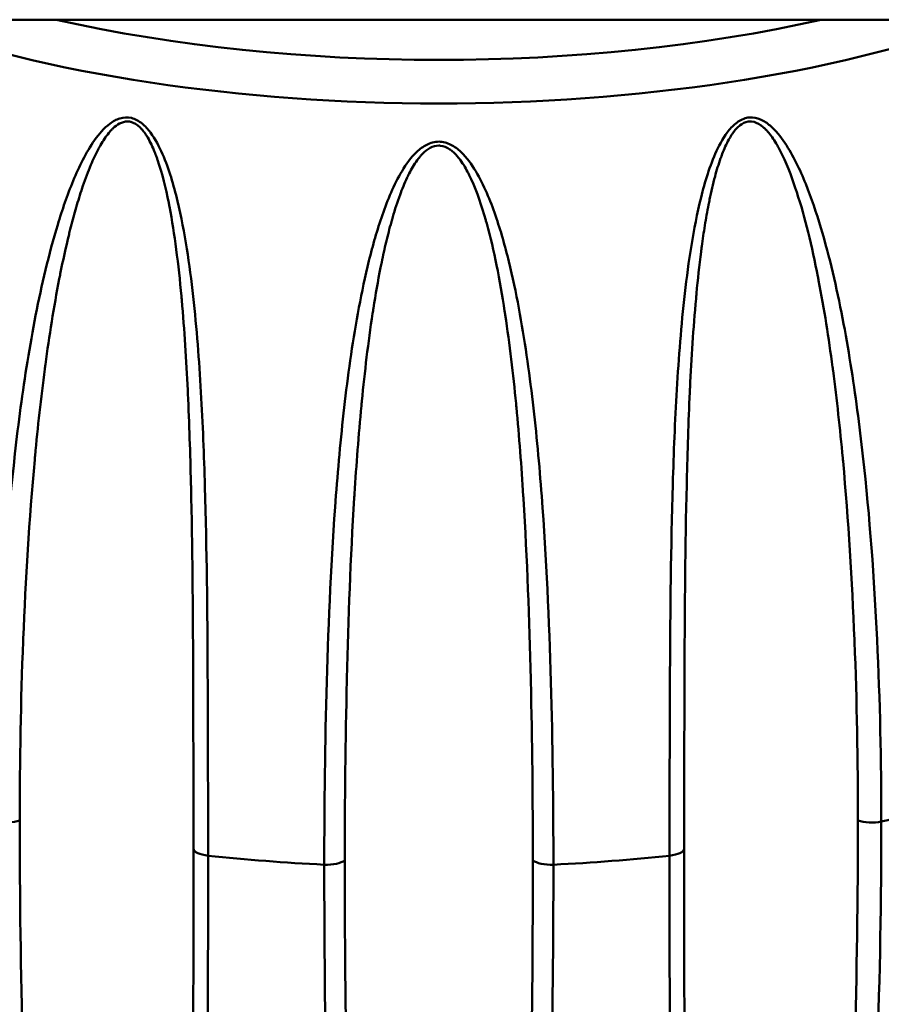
# Model space of a CAD drawing. Header units: inches. Extents: x 8.7 to 68.4, y -2.3 to 39.9.
# Tile 110 of 118: x 60.1 to 60.8, y 32.2 to 33. Entities that reach past the tile are written whole.
import ezdxf

# ---------------------------------------------------------------- set-up
doc = ezdxf.new("R2010")
doc.units = ezdxf.units.IN
doc.header["$MEASUREMENT"] = 0
doc.layers.add('Visible Edges(ROSSANSI)', color=7, linetype='Continuous', lineweight=50)
doc.layers.add('Visible Tangent Edges(ROSSANSI)', color=7, linetype='Continuous', lineweight=50)

msp = doc.modelspace()

# ---------------------------------------------------------------- linework, layer by layer
at = {"layer": 'Visible Edges(ROSSANSI)'}
msp.add_line((62.55741, 33.01288), (39.54096, 33.01288), dxfattribs=at)
at = {"layer": 'Visible Tangent Edges(ROSSANSI)'}
for centre, major_axis, start_param, end_param in [((60.44684, 33.19266), (0.63059, 0), 3.961597, 5.463181), ((60.44684, 33.21513), (0.6001, 0), 4.185388, 5.23939), ((60.44684, 32.61658), (0.7, 0), 5.234598, 5.368277), ((60.10548, 32.38529), (0.01562, 0), 4.19018, 5.461552), ((60.7882, 32.38529), (0.01562, 0), 3.963226, 5.234598), ((60.26879, 32.35891), (-0.01562, 0), 0.036235, 1.307607), ((60.62489, 32.35891), (0.01562, 0), 4.975578, 6.24695), ((60.44684, 32.61658), (0.7, 0), 4.4492, 4.582879), ((60.35845, 32.35195), (0.01562, 0), 4.582879, 5.854251), ((60.53523, 32.35195), (0.01563, 0), 3.570527, 4.841899), ((60.44684, 32.61658), (0.7, 0), 4.841899, 4.975578)]:
    msp.add_ellipse(centre, major_axis=major_axis, ratio=0.389928, start_param=start_param, end_param=end_param, dxfattribs=at)
for points, knots in [([(60.09768, 32.38001), (60.09768, 32.42779), (60.09874, 32.47593), (60.10336, 32.57281), (60.10689, 32.62155), (60.1151, 32.69456), (60.11833, 32.7189), (60.12618, 32.76744), (60.1308, 32.79165), (60.13939, 32.82747), (60.14254, 32.83933), (60.14968, 32.8628), (60.15366, 32.87443), (60.16066, 32.89129), (60.16317, 32.89681), (60.16872, 32.90758), (60.17177, 32.91286), (60.1787, 32.92264), (60.18252, 32.92719), (60.18972, 32.93258), (60.19233, 32.93408), (60.19811, 32.93583), (60.20123, 32.93601), (60.20724, 32.93457), (60.21011, 32.93299), (60.21515, 32.9289), (60.21734, 32.92645), (60.22321, 32.91859), (60.22622, 32.91271), (60.234, 32.89487), (60.23761, 32.88226), (60.24361, 32.85725), (60.24595, 32.8447), (60.24994, 32.81957), (60.25158, 32.80698), (60.25579, 32.76919), (60.25769, 32.74395), (60.26057, 32.69387), (60.26155, 32.66899), (60.26372, 32.59472), (60.26418, 32.54573), (60.2647, 32.44868), (60.26473, 32.40063), (60.26473, 32.35303)], [0, 0, 0, 0, 0.00395183, 0.00395183, 0.00790366, 0.00790366, 0.00987958, 0.00987958, 0.0118555, 0.0118555, 0.01284345, 0.01284345, 0.01383141, 0.01383141, 0.01432539, 0.01432539, 0.01481937, 0.01481937, 0.01531335, 0.01531335, 0.01556034, 0.01556034, 0.01580733, 0.01580733, 0.01605432, 0.01605432, 0.01630131, 0.01630131, 0.01679529, 0.01679529, 0.01778324, 0.01778324, 0.0187712, 0.0187712, 0.01975916, 0.01975916, 0.02173508, 0.02173508, 0.02371099, 0.02371099, 0.02766282, 0.02766282, 0.03161466, 0.03161466, 0.03161466, 0.03161466]), ([(60.25318, 32.35869), (60.25318, 32.40554), (60.25316, 32.45279), (60.25297, 32.50043), (60.25296, 32.50084), (60.25296, 32.50126), (60.25296, 32.50168), (60.25276, 32.54891), (60.2524, 32.59653), (60.25129, 32.64459), (60.25127, 32.64537), (60.25125, 32.64614), (60.25123, 32.64692), (60.25067, 32.67039), (60.24993, 32.69398), (60.24883, 32.71768), (60.24879, 32.71861), (60.24875, 32.71953), (60.2487, 32.72046), (60.24759, 32.74403), (60.24613, 32.76776), (60.24401, 32.79149), (60.24392, 32.79252), (60.24382, 32.79356), (60.24373, 32.7946), (60.24259, 32.80693), (60.24127, 32.81926), (60.23964, 32.8316), (60.23816, 32.84292), (60.23643, 32.85424), (60.23425, 32.86555), (60.23406, 32.86651), (60.23388, 32.86747), (60.23369, 32.86842), (60.23141, 32.87982), (60.2287, 32.89133), (60.22489, 32.90232), (60.22463, 32.90306), (60.22436, 32.90381), (60.22409, 32.90456), (60.22362, 32.90586), (60.22312, 32.90716), (60.2226, 32.90846), (60.22105, 32.91236), (60.21927, 32.91622), (60.21714, 32.91982), (60.21687, 32.92027), (60.21659, 32.92073), (60.21631, 32.92118), (60.21622, 32.92132), (60.21613, 32.92146), (60.21604, 32.9216), (60.2157, 32.92213), (60.21536, 32.92264), (60.215, 32.92316), (60.21473, 32.92354), (60.21445, 32.92392), (60.21417, 32.9243), (60.21406, 32.92444), (60.21396, 32.92458), (60.21385, 32.92472), (60.21347, 32.92521), (60.21308, 32.92569), (60.21267, 32.92616), (60.21246, 32.92639), (60.21225, 32.92663), (60.21204, 32.92685), (60.21193, 32.92697), (60.21183, 32.92708), (60.21172, 32.9272), (60.21161, 32.92731), (60.2115, 32.92742), (60.21139, 32.92753), (60.2112, 32.92772), (60.21102, 32.92791), (60.21083, 32.92809), (60.20877, 32.93004), (60.20639, 32.93157), (60.20385, 32.93221), (60.2037, 32.93225), (60.20355, 32.93228), (60.2034, 32.93231), (60.20325, 32.93234), (60.2031, 32.93237), (60.20295, 32.9324), (60.2007, 32.93277), (60.19841, 32.93242), (60.19635, 32.93157), (60.19585, 32.93137), (60.19536, 32.93114), (60.19489, 32.93089), (60.19305, 32.92992), (60.19138, 32.92861), (60.18983, 32.92715), (60.18924, 32.92659), (60.18868, 32.92602), (60.18813, 32.92543), (60.18773, 32.925), (60.18734, 32.92456), (60.18695, 32.92411), (60.18687, 32.92401), (60.18678, 32.92391), (60.1867, 32.92381), (60.18662, 32.92372), (60.18654, 32.92362), (60.18646, 32.92352), (60.18398, 32.92054), (60.18188, 32.91727), (60.17992, 32.91389), (60.17964, 32.91341), (60.17937, 32.91292), (60.1791, 32.91244), (60.17896, 32.91219), (60.17883, 32.91195), (60.17869, 32.91171), (60.17856, 32.91146), (60.17843, 32.91122), (60.17829, 32.91097), (60.1761, 32.90687), (60.17412, 32.9026), (60.1723, 32.89829), (60.17002, 32.89289), (60.16796, 32.88738), (60.16606, 32.88181), (60.16563, 32.88056), (60.16521, 32.8793), (60.16479, 32.87805), (60.16314, 32.87303), (60.1616, 32.86795), (60.16015, 32.86284), (60.15869, 32.85774), (60.15733, 32.8526), (60.15603, 32.84744), (60.15569, 32.84612), (60.15536, 32.84479), (60.15504, 32.84346), (60.15251, 32.83312), (60.15024, 32.8227), (60.14815, 32.81223), (60.14789, 32.81091), (60.14763, 32.80959), (60.14737, 32.80827), (60.14301, 32.78587), (60.13946, 32.76326), (60.13641, 32.74062), (60.13625, 32.73942), (60.13609, 32.73822), (60.13593, 32.73702), (60.1329, 32.71419), (60.13039, 32.69133), (60.12825, 32.66847), (60.12816, 32.66746), (60.12806, 32.66645), (60.12797, 32.66544), (60.12361, 32.61823), (60.12077, 32.57102), (60.1189, 32.52406), (60.11888, 32.52353), (60.11886, 32.523), (60.11884, 32.52248), (60.11697, 32.47499), (60.11612, 32.42776), (60.11612, 32.38082)], [0, 0, 0, 0, 0.00386737, 0.00386737, 0.00386737, 0.00390122, 0.00390122, 0.00390122, 0.00773474, 0.00773474, 0.00773474, 0.00779651, 0.00779651, 0.00779651, 0.00966842, 0.00966842, 0.00966842, 0.00974151, 0.00974151, 0.00974151, 0.01160211, 0.01160211, 0.01160211, 0.01168329, 0.01168329, 0.01168329, 0.01264998, 0.01264998, 0.01264998, 0.01353579, 0.01353579, 0.01353579, 0.01361068, 0.01361068, 0.01361068, 0.01450263, 0.01450263, 0.01450263, 0.01456329, 0.01456329, 0.01456329, 0.01466898, 0.01466898, 0.01466898, 0.01498605, 0.01498605, 0.01498605, 0.01502645, 0.01502645, 0.01502645, 0.01503903, 0.01503903, 0.01503903, 0.01508621, 0.01508621, 0.01508621, 0.0151216, 0.0151216, 0.0151216, 0.01513487, 0.01513487, 0.01513487, 0.01518132, 0.01518132, 0.01518132, 0.01520454, 0.01520454, 0.01520454, 0.01521615, 0.01521615, 0.01521615, 0.01522776, 0.01522776, 0.01522776, 0.01524725, 0.01524725, 0.01524725, 0.01545711, 0.01545711, 0.01545711, 0.01546947, 0.01546947, 0.01546947, 0.01548178, 0.01548178, 0.01548178, 0.01566633, 0.01566633, 0.01566633, 0.01571118, 0.01571118, 0.01571118, 0.0158864, 0.0158864, 0.0158864, 0.0159529, 0.0159529, 0.0159529, 0.0160019, 0.0160019, 0.0160019, 0.01601262, 0.01601262, 0.01601262, 0.016023, 0.016023, 0.016023, 0.01634491, 0.01634491, 0.01634491, 0.01639061, 0.01639061, 0.01639061, 0.01641346, 0.01641346, 0.01641346, 0.01643632, 0.01643632, 0.01643632, 0.0168175, 0.0168175, 0.0168175, 0.01729587, 0.01729587, 0.01729587, 0.01740316, 0.01740316, 0.01740316, 0.0178315, 0.0178315, 0.0178315, 0.01825983, 0.01825983, 0.01825983, 0.01837, 0.01837, 0.01837, 0.01922845, 0.01922845, 0.01922845, 0.01933684, 0.01933684, 0.01933684, 0.0211732, 0.0211732, 0.0211732, 0.02127053, 0.02127053, 0.02127053, 0.02312246, 0.02312246, 0.02312246, 0.02320421, 0.02320421, 0.02320421, 0.02702852, 0.02702852, 0.02702852, 0.02707158, 0.02707158, 0.02707158, 0.03093895, 0.03093895, 0.03093895, 0.03093895]), ([(60.62895, 32.35303), (60.62895, 32.40081), (60.62898, 32.44913), (60.6295, 32.54684), (60.62998, 32.59622), (60.6322, 32.67092), (60.6332, 32.69594), (60.63615, 32.74622), (60.63809, 32.7715), (60.64241, 32.8094), (60.64408, 32.82204), (60.6482, 32.84732), (60.65063, 32.85999), (60.65529, 32.87873), (60.65701, 32.88494), (60.661, 32.89725), (60.66327, 32.90339), (60.66871, 32.91517), (60.67181, 32.92084), (60.67809, 32.9284), (60.68044, 32.9307), (60.68584, 32.93426), (60.68887, 32.93543), (60.69494, 32.93594), (60.69797, 32.93531), (60.70347, 32.93293), (60.70595, 32.93123), (60.71278, 32.92542), (60.71654, 32.92064), (60.72658, 32.90567), (60.7318, 32.89449), (60.74091, 32.87193), (60.74479, 32.86038), (60.75178, 32.83702), (60.75487, 32.82519), (60.76333, 32.78945), (60.76789, 32.76525), (60.77563, 32.71689), (60.77881, 32.69268), (60.78691, 32.62007), (60.79039, 32.57172), (60.79495, 32.47549), (60.796, 32.42761), (60.796, 32.38001)], [0, 0, 0, 0, 0.00395183, 0.00395183, 0.00790366, 0.00790366, 0.00987958, 0.00987958, 0.0118555, 0.0118555, 0.01284345, 0.01284345, 0.01383141, 0.01383141, 0.01432539, 0.01432539, 0.01481937, 0.01481937, 0.01531335, 0.01531335, 0.01556034, 0.01556034, 0.01580733, 0.01580733, 0.01605432, 0.01605432, 0.01630131, 0.01630131, 0.01679529, 0.01679529, 0.01778324, 0.01778324, 0.0187712, 0.0187712, 0.01975916, 0.01975916, 0.02173508, 0.02173508, 0.02371099, 0.02371099, 0.02766282, 0.02766282, 0.03161466, 0.03161466, 0.03161466, 0.03161466]), ([(60.77756, 32.38082), (60.77756, 32.42768), (60.77671, 32.47478), (60.77486, 32.52209), (60.77484, 32.52251), (60.77482, 32.52292), (60.77481, 32.52334), (60.77295, 32.57024), (60.77013, 32.61734), (60.76579, 32.66453), (60.76572, 32.66529), (60.76565, 32.66605), (60.76558, 32.66681), (60.76344, 32.68985), (60.76093, 32.7129), (60.7579, 32.73594), (60.75778, 32.73684), (60.75766, 32.73774), (60.75754, 32.73864), (60.75448, 32.76153), (60.75091, 32.78445), (60.74653, 32.80713), (60.74634, 32.80812), (60.74614, 32.80911), (60.74595, 32.8101), (60.74363, 32.82187), (60.74109, 32.83358), (60.73821, 32.8452), (60.73557, 32.85584), (60.73266, 32.86641), (60.72928, 32.87683), (60.72899, 32.87772), (60.7287, 32.87859), (60.72841, 32.87947), (60.72492, 32.88994), (60.72095, 32.90038), (60.71594, 32.90993), (60.7156, 32.91058), (60.71525, 32.91123), (60.7149, 32.91188), (60.71428, 32.913), (60.71365, 32.91412), (60.71299, 32.91523), (60.711, 32.91856), (60.7088, 32.92177), (60.70629, 32.92462), (60.70597, 32.92498), (60.70564, 32.92534), (60.70531, 32.92569), (60.70521, 32.9258), (60.7051, 32.92591), (60.705, 32.92602), (60.7046, 32.92643), (60.7042, 32.92682), (60.70379, 32.92721), (60.70348, 32.9275), (60.70317, 32.92779), (60.70284, 32.92807), (60.70272, 32.92817), (60.7026, 32.92827), (60.70248, 32.92838), (60.70205, 32.92874), (60.7016, 32.92908), (60.70115, 32.92941), (60.70092, 32.92957), (60.70069, 32.92974), (60.70045, 32.92989), (60.70033, 32.92997), (60.70021, 32.93005), (60.70009, 32.93012), (60.69997, 32.9302), (60.69985, 32.93028), (60.69973, 32.93035), (60.69953, 32.93047), (60.69932, 32.9306), (60.69911, 32.93071), (60.69686, 32.93197), (60.69435, 32.93271), (60.69178, 32.93252), (60.69163, 32.93251), (60.69148, 32.9325), (60.69133, 32.93248), (60.69118, 32.93247), (60.69103, 32.93244), (60.69088, 32.93242), (60.68862, 32.93206), (60.68642, 32.93099), (60.6845, 32.9295), (60.68403, 32.92914), (60.68358, 32.92876), (60.68315, 32.92836), (60.68146, 32.92682), (60.67997, 32.925), (60.67863, 32.92307), (60.67812, 32.92234), (60.67764, 32.9216), (60.67717, 32.92085), (60.67682, 32.92029), (60.67649, 32.91973), (60.67617, 32.91917), (60.6761, 32.91905), (60.67603, 32.91892), (60.67596, 32.9188), (60.67589, 32.91868), (60.67582, 32.91856), (60.67575, 32.91844), (60.67368, 32.91472), (60.672, 32.91084), (60.67047, 32.90689), (60.67025, 32.90633), (60.67004, 32.90577), (60.66983, 32.90521), (60.66973, 32.90493), (60.66962, 32.90464), (60.66952, 32.90436), (60.66942, 32.90408), (60.66932, 32.9038), (60.66922, 32.90351), (60.66754, 32.89879), (60.66609, 32.89396), (60.66479, 32.88915), (60.66316, 32.88312), (60.66176, 32.87706), (60.66051, 32.87097), (60.66023, 32.8696), (60.65995, 32.86824), (60.65969, 32.86687), (60.65862, 32.86141), (60.65765, 32.85593), (60.65677, 32.85045), (60.65589, 32.84496), (60.65509, 32.83947), (60.65435, 32.83399), (60.65416, 32.83258), (60.65398, 32.83117), (60.65379, 32.82976), (60.65238, 32.81877), (60.65119, 32.8078), (60.65016, 32.79683), (60.65003, 32.79545), (60.6499, 32.79406), (60.64978, 32.79268), (60.64766, 32.76923), (60.6462, 32.74581), (60.64507, 32.7225), (60.64502, 32.72127), (60.64496, 32.72003), (60.6449, 32.7188), (60.6438, 32.6953), (60.64305, 32.67191), (60.64249, 32.64861), (60.64246, 32.64758), (60.64244, 32.64655), (60.64242, 32.64553), (60.64129, 32.59743), (60.64092, 32.54971), (60.64072, 32.50241), (60.64072, 32.50188), (60.64072, 32.50135), (60.64072, 32.50081), (60.64052, 32.45299), (60.6405, 32.40562), (60.6405, 32.35869)], [0, 0, 0, 0, 0.00386737, 0.00386737, 0.00386737, 0.00390122, 0.00390122, 0.00390122, 0.00773474, 0.00773474, 0.00773474, 0.00779651, 0.00779651, 0.00779651, 0.00966842, 0.00966842, 0.00966842, 0.00974151, 0.00974151, 0.00974151, 0.01160211, 0.01160211, 0.01160211, 0.01168329, 0.01168329, 0.01168329, 0.01264998, 0.01264998, 0.01264998, 0.01353579, 0.01353579, 0.01353579, 0.01361068, 0.01361068, 0.01361068, 0.01450263, 0.01450263, 0.01450263, 0.01456329, 0.01456329, 0.01456329, 0.01466898, 0.01466898, 0.01466898, 0.01498605, 0.01498605, 0.01498605, 0.01502645, 0.01502645, 0.01502645, 0.01503903, 0.01503903, 0.01503903, 0.01508621, 0.01508621, 0.01508621, 0.0151216, 0.0151216, 0.0151216, 0.01513487, 0.01513487, 0.01513487, 0.01518132, 0.01518132, 0.01518132, 0.01520454, 0.01520454, 0.01520454, 0.01521615, 0.01521615, 0.01521615, 0.01522776, 0.01522776, 0.01522776, 0.01524725, 0.01524725, 0.01524725, 0.01545711, 0.01545711, 0.01545711, 0.01546947, 0.01546947, 0.01546947, 0.01548178, 0.01548178, 0.01548178, 0.01566633, 0.01566633, 0.01566633, 0.01571118, 0.01571118, 0.01571118, 0.0158864, 0.0158864, 0.0158864, 0.0159529, 0.0159529, 0.0159529, 0.0160019, 0.0160019, 0.0160019, 0.01601262, 0.01601262, 0.01601262, 0.016023, 0.016023, 0.016023, 0.01634491, 0.01634491, 0.01634491, 0.01639061, 0.01639061, 0.01639061, 0.01641346, 0.01641346, 0.01641346, 0.01643632, 0.01643632, 0.01643632, 0.0168175, 0.0168175, 0.0168175, 0.01729587, 0.01729587, 0.01729587, 0.01740316, 0.01740316, 0.01740316, 0.0178315, 0.0178315, 0.0178315, 0.01825983, 0.01825983, 0.01825983, 0.01837, 0.01837, 0.01837, 0.01922845, 0.01922845, 0.01922845, 0.01933684, 0.01933684, 0.01933684, 0.0211732, 0.0211732, 0.0211732, 0.02127053, 0.02127053, 0.02127053, 0.02312246, 0.02312246, 0.02312246, 0.02320421, 0.02320421, 0.02320421, 0.02702852, 0.02702852, 0.02702852, 0.02707158, 0.02707158, 0.02707158, 0.03093895, 0.03093895, 0.03093895, 0.03093895]), ([(60.35644, 32.34591), (60.35644, 32.3936), (60.35702, 32.44176), (60.35979, 32.53901), (60.36195, 32.58808), (60.36756, 32.66201), (60.36983, 32.68671), (60.37564, 32.73621), (60.37916, 32.76101), (60.38609, 32.79797), (60.38868, 32.81025), (60.39471, 32.83469), (60.39815, 32.84688), (60.40437, 32.86476), (60.40663, 32.87066), (60.41171, 32.88225), (60.41454, 32.888), (60.4211, 32.89889), (60.42477, 32.90407), (60.43181, 32.91074), (60.43443, 32.91275), (60.44028, 32.91571), (60.44356, 32.91662), (60.44684, 32.91662)], [0, 0, 0, 0, 0.00394347, 0.00394347, 0.00788693, 0.00788693, 0.00985866, 0.00985866, 0.0118304, 0.0118304, 0.01281626, 0.01281626, 0.01380213, 0.01380213, 0.01429506, 0.01429506, 0.014788, 0.014788, 0.01528093, 0.01528093, 0.0155274, 0.0155274, 0.01577386, 0.01577386, 0.01577386, 0.01577386]), ([(60.52102, 32.34942), (60.52102, 32.39628), (60.52055, 32.44348), (60.51944, 32.49102), (60.51943, 32.49144), (60.51942, 32.49185), (60.51941, 32.49227), (60.5183, 32.5394), (60.51658, 32.58686), (60.51362, 32.63461), (60.51358, 32.63538), (60.51353, 32.63615), (60.51348, 32.63692), (60.51202, 32.66023), (60.51025, 32.68362), (60.50802, 32.70707), (60.50793, 32.70798), (60.50785, 32.7089), (60.50776, 32.70981), (60.5055, 32.73312), (60.50278, 32.75653), (60.49926, 32.77982), (60.4991, 32.78084), (60.49895, 32.78186), (60.49879, 32.78287), (60.49693, 32.79497), (60.49483, 32.80704), (60.49239, 32.81907), (60.49016, 32.83009), (60.48765, 32.84108), (60.48464, 32.852), (60.48439, 32.85292), (60.48413, 32.85384), (60.48387, 32.85476), (60.48075, 32.86574), (60.47713, 32.87677), (60.47236, 32.88708), (60.47203, 32.88778), (60.4717, 32.88848), (60.47136, 32.88918), (60.47077, 32.8904), (60.47016, 32.89162), (60.46952, 32.89283), (60.46761, 32.89646), (60.46545, 32.90001), (60.46294, 32.90325), (60.46262, 32.90366), (60.46229, 32.90407), (60.46196, 32.90447), (60.46185, 32.9046), (60.46175, 32.90472), (60.46165, 32.90485), (60.46125, 32.90532), (60.46085, 32.90578), (60.46043, 32.90623), (60.46012, 32.90657), (60.4598, 32.9069), (60.45947, 32.90723), (60.45934, 32.90736), (60.45922, 32.90748), (60.4591, 32.9076), (60.45866, 32.90802), (60.45821, 32.90844), (60.45774, 32.90884), (60.4575, 32.90904), (60.45726, 32.90924), (60.45702, 32.90943), (60.4569, 32.90953), (60.45678, 32.90963), (60.45665, 32.90972), (60.45653, 32.90982), (60.45641, 32.90991), (60.45628, 32.91), (60.45607, 32.91016), (60.45585, 32.91031), (60.45564, 32.91046), (60.45331, 32.91207), (60.45066, 32.91322), (60.4479, 32.91344), (60.44774, 32.91346), (60.44757, 32.91347), (60.44741, 32.91348), (60.44725, 32.91348), (60.44708, 32.91349), (60.44692, 32.91349), (60.44448, 32.91349), (60.44205, 32.91278), (60.4399, 32.91161), (60.43937, 32.91132), (60.43887, 32.91102), (60.43838, 32.91069), (60.43647, 32.90943), (60.43476, 32.90786), (60.43319, 32.90615), (60.4326, 32.90551), (60.43203, 32.90485), (60.43148, 32.90417), (60.43108, 32.90368), (60.43068, 32.90317), (60.4303, 32.90267), (60.43022, 32.90256), (60.43013, 32.90244), (60.43005, 32.90233), (60.42997, 32.90222), (60.42989, 32.90212), (60.42981, 32.90201), (60.42735, 32.89864), (60.4253, 32.89505), (60.42341, 32.89137), (60.42314, 32.89084), (60.42288, 32.89032), (60.42262, 32.88979), (60.42249, 32.88953), (60.42236, 32.88926), (60.42223, 32.889), (60.42211, 32.88873), (60.42198, 32.88847), (60.42185, 32.8882), (60.41975, 32.88377), (60.4179, 32.8792), (60.41621, 32.87462), (60.4141, 32.86888), (60.41223, 32.86307), (60.41052, 32.85721), (60.41013, 32.8559), (60.40976, 32.85459), (60.40939, 32.85327), (60.40792, 32.848), (60.40656, 32.8427), (60.4053, 32.83739), (60.40403, 32.83207), (60.40286, 32.82673), (60.40176, 32.82139), (60.40147, 32.82002), (60.4012, 32.81864), (60.40092, 32.81727), (60.39878, 32.80656), (60.39691, 32.79582), (60.39523, 32.78507), (60.39502, 32.78371), (60.39481, 32.78235), (60.3946, 32.78099), (60.39109, 32.75798), (60.38838, 32.73488), (60.38612, 32.71184), (60.386, 32.71061), (60.38588, 32.70939), (60.38576, 32.70817), (60.38354, 32.68493), (60.38177, 32.66174), (60.38031, 32.6386), (60.38024, 32.63757), (60.38018, 32.63655), (60.38011, 32.63553), (60.37714, 32.58776), (60.37541, 32.54019), (60.37429, 32.493), (60.37428, 32.49247), (60.37426, 32.49194), (60.37425, 32.49141), (60.37314, 32.44369), (60.37266, 32.39636), (60.37266, 32.34942)], [0, 0, 0, 0, 0.00386737, 0.00386737, 0.00386737, 0.00390122, 0.00390122, 0.00390122, 0.00773474, 0.00773474, 0.00773474, 0.00779651, 0.00779651, 0.00779651, 0.00966842, 0.00966842, 0.00966842, 0.00974151, 0.00974151, 0.00974151, 0.01160211, 0.01160211, 0.01160211, 0.01168329, 0.01168329, 0.01168329, 0.01264998, 0.01264998, 0.01264998, 0.01353579, 0.01353579, 0.01353579, 0.01361068, 0.01361068, 0.01361068, 0.01450263, 0.01450263, 0.01450263, 0.01456329, 0.01456329, 0.01456329, 0.01466898, 0.01466898, 0.01466898, 0.01498605, 0.01498605, 0.01498605, 0.01502645, 0.01502645, 0.01502645, 0.01503903, 0.01503903, 0.01503903, 0.01508621, 0.01508621, 0.01508621, 0.0151216, 0.0151216, 0.0151216, 0.01513487, 0.01513487, 0.01513487, 0.01518132, 0.01518132, 0.01518132, 0.01520454, 0.01520454, 0.01520454, 0.01521615, 0.01521615, 0.01521615, 0.01522776, 0.01522776, 0.01522776, 0.01524725, 0.01524725, 0.01524725, 0.01545711, 0.01545711, 0.01545711, 0.01546947, 0.01546947, 0.01546947, 0.01548178, 0.01548178, 0.01548178, 0.01566633, 0.01566633, 0.01566633, 0.01571118, 0.01571118, 0.01571118, 0.0158864, 0.0158864, 0.0158864, 0.0159529, 0.0159529, 0.0159529, 0.0160019, 0.0160019, 0.0160019, 0.01601262, 0.01601262, 0.01601262, 0.016023, 0.016023, 0.016023, 0.01634491, 0.01634491, 0.01634491, 0.01639061, 0.01639061, 0.01639061, 0.01641346, 0.01641346, 0.01641346, 0.01643632, 0.01643632, 0.01643632, 0.0168175, 0.0168175, 0.0168175, 0.01729587, 0.01729587, 0.01729587, 0.01740316, 0.01740316, 0.01740316, 0.0178315, 0.0178315, 0.0178315, 0.01825983, 0.01825983, 0.01825983, 0.01837, 0.01837, 0.01837, 0.01922845, 0.01922845, 0.01922845, 0.01933684, 0.01933684, 0.01933684, 0.0211732, 0.0211732, 0.0211732, 0.02127053, 0.02127053, 0.02127053, 0.02312246, 0.02312246, 0.02312246, 0.02320421, 0.02320421, 0.02320421, 0.02702852, 0.02702852, 0.02702852, 0.02707158, 0.02707158, 0.02707158, 0.03093895, 0.03093895, 0.03093895, 0.03093895]), ([(60.44684, 32.91662), (60.45013, 32.91662), (60.45341, 32.91571), (60.45925, 32.91274), (60.46188, 32.91072), (60.46895, 32.90403), (60.47272, 32.89868), (60.48256, 32.88225), (60.4874, 32.87029), (60.49569, 32.84635), (60.4991, 32.83422), (60.50509, 32.80981), (60.50768, 32.79753), (60.51459, 32.76053), (60.51811, 32.73565), (60.5239, 32.68614), (60.52617, 32.66145), (60.53175, 32.58762), (60.5339, 32.53873), (60.53666, 32.44173), (60.53724, 32.39361), (60.53724, 32.34591)], [0.01577386, 0.01577386, 0.01577386, 0.01577386, 0.01602137, 0.01602137, 0.01626889, 0.01626889, 0.01676391, 0.01676391, 0.01775396, 0.01775396, 0.01874401, 0.01874401, 0.01973406, 0.01973406, 0.02171416, 0.02171416, 0.02369426, 0.02369426, 0.02765446, 0.02765446, 0.03161466, 0.03161466, 0.03161466, 0.03161466]), ([(60.26473, 32.35303), (60.26473, 32.29167), (60.2647, 32.23089), (60.26419, 32.1106), (60.26372, 32.05116), (60.26157, 31.96325), (60.26061, 31.93416), (60.25775, 31.87648), (60.25589, 31.84785), (60.25171, 31.80551), (60.25009, 31.7915), (60.24611, 31.7638), (60.24376, 31.75009), (60.23924, 31.73), (60.23756, 31.72339), (60.23365, 31.7104), (60.23144, 31.704), (60.22737, 31.69488), (60.22589, 31.69191), (60.22253, 31.68623), (60.22063, 31.68348), (60.21615, 31.67863), (60.21354, 31.67644), (60.20864, 31.67456), (60.20684, 31.6742), (60.20304, 31.67428), (60.20106, 31.67473), (60.19532, 31.67716), (60.19201, 31.67998), (60.18634, 31.68604), (60.18388, 31.68938), (60.17728, 31.69951), (60.17375, 31.70656), (60.16414, 31.72805), (60.15928, 31.74249), (60.15062, 31.77145), (60.14692, 31.78599), (60.14023, 31.81515), (60.13727, 31.82978), (60.12915, 31.87379), (60.12479, 31.90312), (60.11736, 31.9619), (60.11429, 31.99135), (60.10649, 32.07993), (60.10311, 32.13932), (60.0987, 32.25898), (60.09768, 32.31928), (60.09768, 32.38001)], [0, 0, 0, 0, 0.00507623, 0.00507623, 0.01015245, 0.01015245, 0.01269056, 0.01269056, 0.01522868, 0.01522868, 0.01649773, 0.01649773, 0.01776679, 0.01776679, 0.01840132, 0.01840132, 0.01903585, 0.01903585, 0.01935311, 0.01935311, 0.01967037, 0.01967037, 0.01998764, 0.01998764, 0.02014627, 0.02014627, 0.0203049, 0.0203049, 0.02062217, 0.02062217, 0.02093943, 0.02093943, 0.02157396, 0.02157396, 0.02284302, 0.02284302, 0.02411207, 0.02411207, 0.02538113, 0.02538113, 0.02791924, 0.02791924, 0.03045735, 0.03045735, 0.03553358, 0.03553358, 0.0406098, 0.0406098, 0.0406098, 0.0406098]), ([(60.11612, 32.38082), (60.11612, 32.32076), (60.11695, 32.26105), (60.11875, 32.2017), (60.11877, 32.2013), (60.11878, 32.20089), (60.11879, 32.20049), (60.1206, 32.14155), (60.12335, 32.08296), (60.12756, 32.02463), (60.12762, 32.0239), (60.12767, 32.02316), (60.12772, 32.02242), (60.12981, 31.9938), (60.13226, 31.96524), (60.13521, 31.93671), (60.1353, 31.93584), (60.13539, 31.93496), (60.13548, 31.93409), (60.13845, 31.90571), (60.1419, 31.87737), (60.14615, 31.84903), (60.1463, 31.84803), (60.14645, 31.84704), (60.1466, 31.84605), (60.14883, 31.8314), (60.15128, 31.81679), (60.15403, 31.8022), (60.15659, 31.78866), (60.15941, 31.77514), (60.16266, 31.76164), (60.1629, 31.76064), (60.16314, 31.75965), (60.16339, 31.75865), (60.16672, 31.74513), (60.17043, 31.73163), (60.17521, 31.71822), (60.17553, 31.71732), (60.17586, 31.71642), (60.17619, 31.71552), (60.17852, 31.70921), (60.18109, 31.70291), (60.18421, 31.69681), (60.18458, 31.6961), (60.18496, 31.69538), (60.18534, 31.69467), (60.18683, 31.69192), (60.18847, 31.68916), (60.19033, 31.68658), (60.19071, 31.68605), (60.1911, 31.68552), (60.19151, 31.685), (60.19234, 31.68393), (60.19324, 31.68287), (60.19422, 31.68186), (60.19569, 31.68035), (60.19731, 31.679), (60.19907, 31.67803), (60.1993, 31.67791), (60.19954, 31.67778), (60.19978, 31.67767), (60.20138, 31.6769), (60.20305, 31.67651), (60.20462, 31.67655), (60.20623, 31.67659), (60.20772, 31.67706), (60.20903, 31.67775), (60.20924, 31.67786), (60.20945, 31.67798), (60.20965, 31.6781), (60.21209, 31.67956), (60.21402, 31.68174), (60.21568, 31.68406), (60.21596, 31.68446), (60.21624, 31.68486), (60.21651, 31.68527), (60.218, 31.68754), (60.21927, 31.68994), (60.22041, 31.69239), (60.22068, 31.69297), (60.22094, 31.69355), (60.2212, 31.69414), (60.22225, 31.69654), (60.2232, 31.699), (60.22408, 31.70149), (60.22432, 31.70217), (60.22456, 31.70286), (60.22479, 31.70355), (60.22668, 31.70918), (60.22826, 31.71499), (60.22967, 31.72086), (60.22986, 31.72166), (60.23005, 31.72247), (60.23023, 31.72327), (60.23158, 31.72912), (60.23276, 31.73503), (60.23384, 31.74098), (60.23399, 31.74185), (60.23414, 31.74271), (60.2343, 31.74358), (60.23653, 31.75636), (60.23829, 31.76935), (60.2398, 31.78243), (60.2399, 31.78334), (60.24, 31.78425), (60.24011, 31.78516), (60.24158, 31.79828), (60.2428, 31.81149), (60.24385, 31.82478), (60.24392, 31.82568), (60.24399, 31.82659), (60.24406, 31.82749), (60.2462, 31.85509), (60.24764, 31.88297), (60.24876, 31.91101), (60.24879, 31.91184), (60.24882, 31.91266), (60.24885, 31.91348), (60.24995, 31.94167), (60.2507, 31.97004), (60.25125, 31.99857), (60.25127, 31.99928), (60.25128, 31.99998), (60.25129, 32.00068), (60.25241, 32.05879), (60.25277, 32.11756), (60.25296, 32.17689), (60.25296, 32.17727), (60.25297, 32.17766), (60.25297, 32.17804), (60.25316, 32.23776), (60.25318, 32.29798), (60.25318, 32.35869)], [0, 0, 0, 0, 0.00497046, 0.00497046, 0.00497046, 0.00500413, 0.00500413, 0.00500413, 0.00994093, 0.00994093, 0.00994093, 0.01000326, 0.01000326, 0.01000326, 0.01242616, 0.01242616, 0.01242616, 0.01250057, 0.01250057, 0.01250057, 0.01491139, 0.01491139, 0.01491139, 0.01499589, 0.01499589, 0.01499589, 0.0162413, 0.0162413, 0.0162413, 0.01739662, 0.01739662, 0.01739662, 0.0174819, 0.0174819, 0.0174819, 0.01863924, 0.01863924, 0.01863924, 0.01871681, 0.01871681, 0.01871681, 0.01926055, 0.01926055, 0.01926055, 0.01932442, 0.01932442, 0.01932442, 0.0195712, 0.0195712, 0.0195712, 0.01962203, 0.01962203, 0.01962203, 0.01972653, 0.01972653, 0.01972653, 0.01988186, 0.01988186, 0.01988186, 0.01990191, 0.01990191, 0.01990191, 0.02003466, 0.02003466, 0.02003466, 0.02017066, 0.02017066, 0.02017066, 0.02019251, 0.02019251, 0.02019251, 0.02045754, 0.02045754, 0.02045754, 0.02050316, 0.02050316, 0.02050316, 0.02075445, 0.02075445, 0.02075445, 0.02081382, 0.02081382, 0.02081382, 0.02105769, 0.02105769, 0.02105769, 0.02112447, 0.02112447, 0.02112447, 0.021671, 0.021671, 0.021671, 0.02174578, 0.02174578, 0.02174578, 0.02228832, 0.02228832, 0.02228832, 0.02236709, 0.02236709, 0.02236709, 0.02352889, 0.02352889, 0.02352889, 0.0236097, 0.0236097, 0.0236097, 0.02477328, 0.02477328, 0.02477328, 0.02485232, 0.02485232, 0.02485232, 0.0272668, 0.0272668, 0.0272668, 0.02733755, 0.02733755, 0.02733755, 0.02976298, 0.02976298, 0.02976298, 0.02982278, 0.02982278, 0.02982278, 0.03476123, 0.03476123, 0.03476123, 0.03479325, 0.03479325, 0.03479325, 0.03976371, 0.03976371, 0.03976371, 0.03976371]), ([(60.796, 32.38001), (60.796, 32.31865), (60.79496, 32.2577), (60.79044, 32.13659), (60.78698, 32.07652), (60.77895, 31.98697), (60.7758, 31.95721), (60.76813, 31.89783), (60.76364, 31.86818), (60.75522, 31.8238), (60.75214, 31.80903), (60.74515, 31.77956), (60.74125, 31.76484), (60.73437, 31.74291), (60.7319, 31.73563), (60.7264, 31.72112), (60.72338, 31.71387), (60.71814, 31.70325), (60.71627, 31.69974), (60.71214, 31.69285), (60.70987, 31.68943), (60.70471, 31.68302), (60.70177, 31.67993), (60.69653, 31.67642), (60.69466, 31.67547), (60.69079, 31.6743), (60.68882, 31.67412), (60.68327, 31.67472), (60.68025, 31.67652), (60.67521, 31.68085), (60.67312, 31.68346), (60.66763, 31.69163), (60.66488, 31.69766), (60.65765, 31.71644), (60.65437, 31.72956), (60.64881, 31.75623), (60.64662, 31.76982), (60.64289, 31.7973), (60.64136, 31.8112), (60.6374, 31.85325), (60.63562, 31.8816), (60.6329, 31.93874), (60.63198, 31.96754), (60.62993, 32.05453), (60.62948, 32.1133), (60.62898, 32.23217), (60.62895, 32.2923), (60.62895, 32.35303)], [0, 0, 0, 0, 0.00507623, 0.00507623, 0.01015245, 0.01015245, 0.01269056, 0.01269056, 0.01522868, 0.01522868, 0.01649773, 0.01649773, 0.01776679, 0.01776679, 0.01840132, 0.01840132, 0.01903585, 0.01903585, 0.01935311, 0.01935311, 0.01967037, 0.01967037, 0.01998764, 0.01998764, 0.02014627, 0.02014627, 0.0203049, 0.0203049, 0.02062217, 0.02062217, 0.02093943, 0.02093943, 0.02157396, 0.02157396, 0.02284302, 0.02284302, 0.02411207, 0.02411207, 0.02538113, 0.02538113, 0.02791924, 0.02791924, 0.03045735, 0.03045735, 0.03553358, 0.03553358, 0.0406098, 0.0406098, 0.0406098, 0.0406098]), ([(60.6405, 32.35869), (60.6405, 32.29862), (60.64052, 32.23905), (60.64071, 32.18002), (60.64071, 32.17962), (60.64071, 32.17922), (60.64071, 32.17882), (60.6409, 32.1202), (60.64125, 32.06211), (60.64231, 32.00464), (60.64233, 32.00391), (60.64234, 32.00319), (60.64235, 32.00246), (60.64288, 31.97426), (60.6436, 31.94621), (60.64464, 31.91833), (60.64467, 31.91747), (60.64471, 31.91662), (60.64474, 31.91576), (60.6458, 31.88803), (60.64717, 31.86047), (60.64919, 31.83314), (60.64926, 31.83219), (60.64934, 31.83123), (60.64941, 31.83027), (60.65047, 31.81616), (60.65172, 31.80214), (60.65323, 31.78824), (60.65464, 31.77534), (60.65628, 31.76254), (60.65832, 31.7499), (60.65848, 31.74897), (60.65863, 31.74803), (60.65878, 31.7471), (60.6609, 31.73446), (60.66337, 31.72196), (60.6669, 31.70989), (60.66714, 31.70909), (60.66738, 31.70828), (60.66763, 31.70747), (60.66937, 31.70181), (60.67134, 31.69625), (60.6739, 31.69107), (60.6742, 31.69046), (60.67451, 31.68986), (60.67483, 31.68926), (60.67605, 31.68694), (60.67744, 31.68467), (60.67906, 31.68265), (60.6794, 31.68224), (60.67974, 31.68183), (60.6801, 31.68144), (60.68084, 31.68062), (60.68164, 31.67984), (60.68254, 31.67913), (60.68388, 31.67807), (60.68538, 31.67723), (60.68707, 31.67682), (60.68729, 31.67676), (60.68752, 31.67671), (60.68775, 31.67667), (60.6893, 31.67641), (60.69096, 31.67656), (60.69256, 31.67711), (60.6942, 31.67768), (60.69577, 31.67864), (60.69717, 31.67977), (60.6974, 31.67995), (60.69762, 31.68014), (60.69783, 31.68033), (60.70047, 31.68261), (60.70265, 31.68545), (60.70458, 31.68835), (60.70491, 31.68885), (60.70523, 31.68935), (60.70555, 31.68986), (60.7073, 31.69264), (60.70883, 31.6955), (60.71024, 31.69836), (60.71057, 31.69904), (60.7109, 31.69971), (60.71122, 31.70039), (60.71253, 31.70318), (60.71374, 31.70599), (60.71489, 31.70881), (60.7152, 31.70958), (60.71551, 31.71035), (60.71581, 31.71113), (60.7183, 31.71747), (60.72048, 31.72389), (60.72248, 31.7303), (60.72275, 31.73118), (60.72302, 31.73206), (60.72329, 31.73294), (60.72522, 31.73931), (60.72699, 31.7457), (60.72864, 31.75209), (60.72888, 31.75302), (60.72912, 31.75395), (60.72935, 31.75488), (60.73282, 31.76858), (60.73579, 31.78233), (60.73848, 31.79609), (60.73866, 31.79705), (60.73885, 31.79801), (60.73903, 31.79896), (60.74168, 31.81274), (60.74404, 31.82654), (60.7462, 31.84035), (60.74634, 31.84128), (60.74649, 31.84222), (60.74663, 31.84316), (60.75105, 31.87182), (60.75463, 31.90051), (60.75769, 31.92923), (60.75778, 31.93007), (60.75787, 31.93091), (60.75795, 31.93175), (60.761, 31.96061), (60.76352, 31.98951), (60.76567, 32.01848), (60.76572, 32.01919), (60.76577, 32.01991), (60.76582, 32.02062), (60.77016, 32.07961), (60.77298, 32.13889), (60.77483, 32.19855), (60.77484, 32.19893), (60.77485, 32.19932), (60.77486, 32.19971), (60.77671, 32.25976), (60.77756, 32.32012), (60.77756, 32.38082)], [0, 0, 0, 0, 0.00497046, 0.00497046, 0.00497046, 0.00500413, 0.00500413, 0.00500413, 0.00994093, 0.00994093, 0.00994093, 0.01000326, 0.01000326, 0.01000326, 0.01242616, 0.01242616, 0.01242616, 0.01250057, 0.01250057, 0.01250057, 0.01491139, 0.01491139, 0.01491139, 0.01499589, 0.01499589, 0.01499589, 0.0162413, 0.0162413, 0.0162413, 0.01739662, 0.01739662, 0.01739662, 0.0174819, 0.0174819, 0.0174819, 0.01863924, 0.01863924, 0.01863924, 0.01871681, 0.01871681, 0.01871681, 0.01926055, 0.01926055, 0.01926055, 0.01932442, 0.01932442, 0.01932442, 0.0195712, 0.0195712, 0.0195712, 0.01962203, 0.01962203, 0.01962203, 0.01972653, 0.01972653, 0.01972653, 0.01988186, 0.01988186, 0.01988186, 0.01990191, 0.01990191, 0.01990191, 0.02003466, 0.02003466, 0.02003466, 0.02017066, 0.02017066, 0.02017066, 0.02019251, 0.02019251, 0.02019251, 0.02045754, 0.02045754, 0.02045754, 0.02050316, 0.02050316, 0.02050316, 0.02075445, 0.02075445, 0.02075445, 0.02081382, 0.02081382, 0.02081382, 0.02105769, 0.02105769, 0.02105769, 0.02112447, 0.02112447, 0.02112447, 0.021671, 0.021671, 0.021671, 0.02174578, 0.02174578, 0.02174578, 0.02228832, 0.02228832, 0.02228832, 0.02236709, 0.02236709, 0.02236709, 0.02352889, 0.02352889, 0.02352889, 0.0236097, 0.0236097, 0.0236097, 0.02477328, 0.02477328, 0.02477328, 0.02485232, 0.02485232, 0.02485232, 0.0272668, 0.0272668, 0.0272668, 0.02733755, 0.02733755, 0.02733755, 0.02976298, 0.02976298, 0.02976298, 0.02982278, 0.02982278, 0.02982278, 0.03476123, 0.03476123, 0.03476123, 0.03479325, 0.03479325, 0.03479325, 0.03976371, 0.03976371, 0.03976371, 0.03976371]), ([(60.44684, 31.65551), (60.4426, 31.65551), (60.43859, 31.65724), (60.43207, 31.66182), (60.42937, 31.66466), (60.42221, 31.67354), (60.41864, 31.68001), (60.41225, 31.69332), (60.40954, 31.70014), (60.40467, 31.71383), (60.40251, 31.72074), (60.39655, 31.74158), (60.39328, 31.75564), (60.38751, 31.78396), (60.38502, 31.79823), (60.37835, 31.84129), (60.37498, 31.87018), (60.36939, 31.92824), (60.3672, 31.95742), (60.36179, 32.04542), (60.35969, 32.10468), (60.35701, 32.22439), (60.35644, 32.28487), (60.35644, 32.34591)], [0.02020043, 0.02020043, 0.02020043, 0.02020043, 0.02051932, 0.02051932, 0.02083822, 0.02083822, 0.02147601, 0.02147601, 0.0221138, 0.0221138, 0.0227516, 0.0227516, 0.02402718, 0.02402718, 0.02530277, 0.02530277, 0.02785394, 0.02785394, 0.03040511, 0.03040511, 0.03550746, 0.03550746, 0.0406098, 0.0406098, 0.0406098, 0.0406098]), ([(60.37266, 32.34942), (60.37266, 32.28935), (60.37312, 32.22974), (60.3742, 32.17062), (60.37421, 32.17022), (60.37422, 32.16982), (60.37422, 32.16942), (60.3753, 32.1107), (60.37698, 32.05245), (60.37984, 31.99467), (60.37987, 31.99394), (60.37991, 31.99321), (60.37995, 31.99248), (60.38136, 31.96413), (60.38307, 31.93589), (60.38523, 31.90776), (60.3853, 31.9069), (60.38537, 31.90604), (60.38543, 31.90517), (60.38761, 31.87719), (60.39023, 31.84933), (60.39362, 31.82158), (60.39374, 31.8206), (60.39386, 31.81963), (60.39398, 31.81866), (60.39577, 31.80433), (60.39776, 31.79006), (60.40007, 31.77586), (60.40222, 31.76269), (60.40463, 31.74957), (60.4075, 31.73655), (60.40771, 31.73559), (60.40792, 31.73463), (60.40814, 31.73366), (60.41108, 31.72063), (60.41443, 31.70768), (60.41893, 31.69499), (60.41924, 31.69414), (60.41954, 31.69329), (60.41986, 31.69244), (60.42206, 31.68647), (60.42452, 31.68057), (60.42759, 31.67495), (60.42795, 31.67429), (60.42832, 31.67363), (60.4287, 31.67298), (60.43017, 31.67046), (60.43181, 31.66795), (60.43369, 31.66566), (60.43408, 31.66519), (60.43448, 31.66473), (60.4349, 31.66427), (60.43575, 31.66333), (60.43666, 31.66241), (60.43769, 31.66155), (60.4392, 31.66028), (60.44089, 31.65919), (60.44276, 31.6585), (60.443, 31.65841), (60.44326, 31.65832), (60.44351, 31.65825), (60.44521, 31.65773), (60.44701, 31.65761), (60.44873, 31.65791), (60.45049, 31.65821), (60.45215, 31.65892), (60.45362, 31.65983), (60.45385, 31.65998), (60.45408, 31.66013), (60.45431, 31.66028), (60.45706, 31.66215), (60.45928, 31.66465), (60.46122, 31.66724), (60.46155, 31.66769), (60.46188, 31.66814), (60.4622, 31.6686), (60.46395, 31.67112), (60.46547, 31.67374), (60.46685, 31.67638), (60.46718, 31.677), (60.46749, 31.67763), (60.46781, 31.67826), (60.46909, 31.68084), (60.47026, 31.68347), (60.47135, 31.68612), (60.47165, 31.68684), (60.47195, 31.68757), (60.47223, 31.6883), (60.4746, 31.69426), (60.47664, 31.70035), (60.47848, 31.70647), (60.47873, 31.70731), (60.47898, 31.70815), (60.47923, 31.70899), (60.481, 31.71507), (60.4826, 31.7212), (60.48407, 31.72735), (60.48429, 31.72824), (60.4845, 31.72914), (60.48471, 31.73003), (60.48779, 31.74323), (60.49035, 31.75655), (60.49262, 31.76992), (60.49278, 31.77085), (60.49294, 31.77178), (60.49309, 31.77271), (60.49532, 31.78612), (60.49726, 31.79957), (60.49899, 31.81308), (60.49911, 31.814), (60.49923, 31.81492), (60.49934, 31.81584), (60.50289, 31.84388), (60.50561, 31.87208), (60.50787, 31.90038), (60.50793, 31.90121), (60.508, 31.90204), (60.50806, 31.90287), (60.51031, 31.93132), (60.51207, 31.95989), (60.51354, 31.98857), (60.51357, 31.98928), (60.51361, 31.98999), (60.51364, 31.9907), (60.51659, 32.04912), (60.51831, 32.10805), (60.51942, 32.16748), (60.51943, 32.16786), (60.51943, 32.16825), (60.51944, 32.16863), (60.52055, 32.22845), (60.52102, 32.28872), (60.52102, 32.34942)], [0, 0, 0, 0, 0.00497046, 0.00497046, 0.00497046, 0.00500413, 0.00500413, 0.00500413, 0.00994093, 0.00994093, 0.00994093, 0.01000326, 0.01000326, 0.01000326, 0.01242616, 0.01242616, 0.01242616, 0.01250057, 0.01250057, 0.01250057, 0.01491139, 0.01491139, 0.01491139, 0.01499589, 0.01499589, 0.01499589, 0.0162413, 0.0162413, 0.0162413, 0.01739662, 0.01739662, 0.01739662, 0.0174819, 0.0174819, 0.0174819, 0.01863924, 0.01863924, 0.01863924, 0.01871681, 0.01871681, 0.01871681, 0.01926055, 0.01926055, 0.01926055, 0.01932442, 0.01932442, 0.01932442, 0.0195712, 0.0195712, 0.0195712, 0.01962203, 0.01962203, 0.01962203, 0.01972653, 0.01972653, 0.01972653, 0.01988186, 0.01988186, 0.01988186, 0.01990191, 0.01990191, 0.01990191, 0.02003466, 0.02003466, 0.02003466, 0.02017066, 0.02017066, 0.02017066, 0.02019251, 0.02019251, 0.02019251, 0.02045754, 0.02045754, 0.02045754, 0.02050316, 0.02050316, 0.02050316, 0.02075445, 0.02075445, 0.02075445, 0.02081382, 0.02081382, 0.02081382, 0.02105769, 0.02105769, 0.02105769, 0.02112447, 0.02112447, 0.02112447, 0.021671, 0.021671, 0.021671, 0.02174578, 0.02174578, 0.02174578, 0.02228832, 0.02228832, 0.02228832, 0.02236709, 0.02236709, 0.02236709, 0.02352889, 0.02352889, 0.02352889, 0.0236097, 0.0236097, 0.0236097, 0.02477328, 0.02477328, 0.02477328, 0.02485232, 0.02485232, 0.02485232, 0.0272668, 0.0272668, 0.0272668, 0.02733755, 0.02733755, 0.02733755, 0.02976298, 0.02976298, 0.02976298, 0.02982278, 0.02982278, 0.02982278, 0.03476123, 0.03476123, 0.03476123, 0.03479325, 0.03479325, 0.03479325, 0.03976371, 0.03976371, 0.03976371, 0.03976371]), ([(60.53724, 32.34591), (60.53724, 32.28487), (60.53667, 32.22436), (60.53533, 32.16439), (60.53398, 32.10442), (60.53188, 32.04508), (60.52826, 31.98637), (60.52645, 31.95701), (60.52426, 31.92782), (60.52146, 31.89879), (60.51866, 31.86975), (60.51527, 31.84086), (60.51082, 31.81219), (60.50859, 31.79786), (60.5061, 31.78359), (60.5032, 31.76942), (60.50031, 31.75524), (60.49702, 31.74114), (60.49303, 31.72724), (60.49104, 31.72029), (60.48887, 31.71339), (60.48642, 31.70656), (60.48398, 31.69973), (60.48126, 31.69294), (60.47809, 31.68636), (60.47491, 31.67977), (60.47132, 31.67331), (60.46655, 31.66744), (60.46416, 31.6645), (60.46151, 31.66173), (60.45825, 31.65946), (60.45499, 31.65719), (60.45103, 31.65551), (60.44684, 31.65551)], [0, 0, 0, 0, 0.00505011, 0.00505011, 0.00505011, 0.01010021, 0.01010021, 0.01010021, 0.01262527, 0.01262527, 0.01262527, 0.01515032, 0.01515032, 0.01515032, 0.01641285, 0.01641285, 0.01641285, 0.01767537, 0.01767537, 0.01767537, 0.01830664, 0.01830664, 0.01830664, 0.0189379, 0.0189379, 0.0189379, 0.01956916, 0.01956916, 0.01956916, 0.01988479, 0.01988479, 0.01988479, 0.02020043, 0.02020043, 0.02020043, 0.02020043])]:
    msp.add_open_spline(points, degree=3, knots=knots, dxfattribs=at)

doc.saveas('drawing.dxf')
